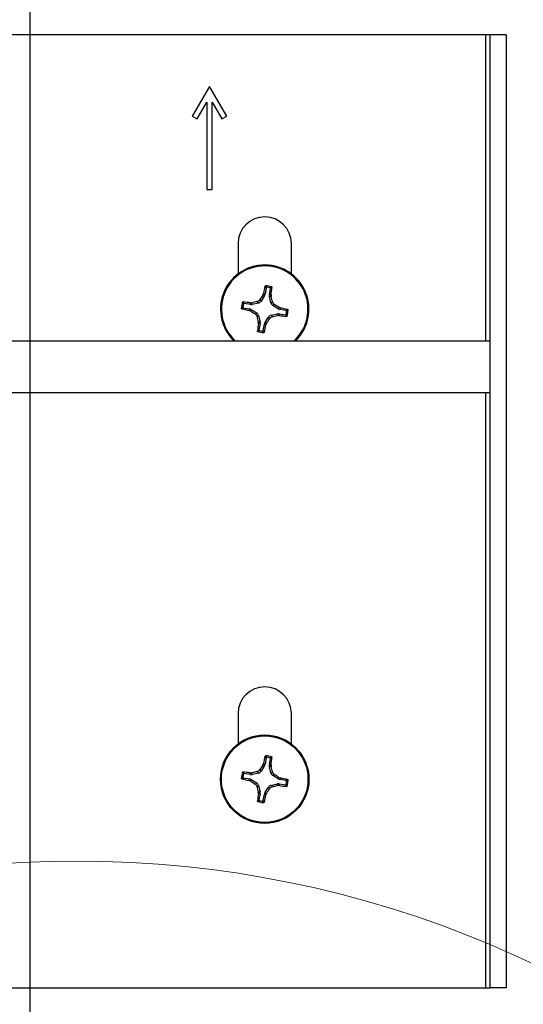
# Paper-space layout 'P3m-V' of a CAD drawing. Header units: inches. Extents: x 0.3 to 33.8, y 0.2 to 21.7.
# Tile 30 of 36: x 19 to 19.9, y 11 to 12.8. Entities that reach past the tile are written whole.
import ezdxf

# ---------------------------------------------------------------- set-up
doc = ezdxf.new("R2010")
doc.units = ezdxf.units.IN
doc.header["$MEASUREMENT"] = 0
doc.layers.add('BORDERS', color=7, linetype='Continuous')
doc.styles.add('SLDTEXTSTYLE0', font='TXT', dxfattribs={"width": 0.75})
doc.dimstyles.new('SLDDIMSTYLE9', dxfattribs={"dimtxt": 0.137795, "dimasz": 0.14, "dimexe": 0, "dimexo": 0.0625, "dimgap": 0.034449, "dimtad": 1, "dimdec": 3, "dimlfac": 2, "dimrnd": 1e-09, "dimzin": 12, "dimdsep": 46, "dimtxsty": 'SLDTEXTSTYLE0', "dimblk1": 'CLOSED', "dimblk2": 'CLOSED', "dimsah": 1, "dimcen": 0.09, "dimadec": 0, "dimazin": 3, "dimtfac": 1, "dimtdec": 3, "dimtofl": 0, "dimtmove": 0, "dimatfit": 3, "dimldrblk": 'CLOSED', "dimfxl": 0, "dimfrac": 2, "dimtolj": 1, "dimtzin": 12, "dimarcsym": 0})

# ---------------------------------------------------------------- blocks, each defined once
blk = doc.blocks.new('_Closed')
at = {"color": 0, "linetype": 'ByBlock', "lineweight": -2}
for p, q in [((-1, 0.166667), (0, 0)), ((-1, 0.166667), (-1, -0.166667)), ((0, 0), (-1, -0.166667)), ((0, 0), (-1, 0))]:
    blk.add_line(p, q, dxfattribs=at)
blk = doc.blocks.new('_D_50')
at = {"layer": 'BORDERS'}
for p, q in [((21.1469, 10.2823), (21.1469, 11.1785)), ((20.7219, 11.0436), (20.7219, 11.0856)), ((20.7219, 11.0856), (20.9407, 11.0856)), ((20.9407, 11.0856), (20.9407, 11.0436)), ((20.7219, 10.6873), (20.7219, 10.6453)), ((20.9407, 10.6453), (20.9407, 10.6873)), ((20.7219, 10.6453), (20.9407, 10.6453)), ((19.3879, 10.2823), (21.1862, 10.2823)), ((21.1469, 9.052), (21.1469, 10.2823)), ((20.3779, 9.052), (21.1862, 9.052))]:
    blk.add_line(p, q, dxfattribs=at)
at = {"layer": 'BORDERS', "xscale": 0.14, "yscale": 0.14}
for p, rotation in [((21.1469, 10.2823, -0.9702), 90.0000000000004), ((21.1469, 9.052, -0.9702), 270.0000000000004)]:
    blk.add_blockref('_Closed', p, dxfattribs=dict(at, rotation=rotation))
at = {"layer": 'BORDERS', "char_height": 0.1378, "attachment_point": 1, "rotation": 90, "style": 'SLDTEXTSTYLE0'}
for s, insert in [('2.461', (20.9692, 10.6364)), ('62.5', (20.7631, 10.6873))]:
    blk.add_mtext(s, dxfattribs=dict(at, insert=insert))

psp = doc.layouts.new('P3m-V')

# ---------------------------------------------------------------- linework, layer by layer
at = {"color": 7, "linetype": 'Continuous', "lineweight": 25}
for p, q in [((19.82395, 12.79177), (18.16395, 12.79177)), ((19.83145, 12.79177), (19.82395, 12.79177)), ((19.82395, 12.79177), (19.82395, 12.23415)), ((19.86145, 12.79177), (19.83145, 12.79177)), ((19.83145, 12.79177), (19.83145, 11.05677)), ((19.86145, 12.79177), (19.86145, 11.05677)), ((19.32145, 12.69777), (19.2902, 12.64365)), ((19.3527, 12.64365), (19.32145, 12.69777)), ((19.29886, 12.63865), (19.31645, 12.66911)), ((19.31645, 12.66911), (19.31645, 12.51027)), ((19.32645, 12.51027), (19.32645, 12.66911)), ((19.32645, 12.66911), (19.34404, 12.63865)), ((19.2902, 12.64365), (19.29886, 12.63865)), ((19.34404, 12.63865), (19.3527, 12.64365)), ((19.31645, 12.51027), (19.32645, 12.51027)), ((19.37345, 12.41177), (19.37345, 12.35652)), ((19.47045, 12.35652), (19.47045, 12.41177)), ((19.42452, 12.33119), (19.42257, 12.31975)), ((19.43044, 12.31841), (19.43239, 12.32986)), ((19.42149, 12.31691), (19.41521, 12.30692)), ((19.41859, 12.31802), (19.41975, 12.32083)), ((19.42149, 12.31691), (19.41859, 12.31802)), ((19.41975, 12.32083), (19.42257, 12.31975)), ((19.43044, 12.31841), (19.43346, 12.3185)), ((19.43362, 12.31546), (19.43052, 12.31538)), ((19.43315, 12.30387), (19.43052, 12.31538)), ((19.43346, 12.3185), (19.43362, 12.31546)), ((19.38303, 12.29485), (19.39447, 12.2929)), ((19.39581, 12.30077), (19.38436, 12.30271)), ((19.39572, 12.30379), (19.39876, 12.30395)), ((19.39581, 12.30077), (19.39572, 12.30379)), ((19.39876, 12.30395), (19.39884, 12.30085)), ((19.41035, 12.30348), (19.39884, 12.30085)), ((19.41035, 12.30348), (19.40835, 12.3063)), ((19.41321, 12.30975), (19.41521, 12.30692)), ((19.43315, 12.30387), (19.43597, 12.30587)), ((19.43942, 12.30101), (19.43659, 12.29901)), ((19.44659, 12.29273), (19.43659, 12.29901)), ((19.44659, 12.29273), (19.44769, 12.29563)), ((19.44769, 12.29563), (19.4505, 12.29447)), ((19.4505, 12.29447), (19.44942, 12.29165)), ((19.39339, 12.29008), (19.39447, 12.2929)), ((19.3962, 12.28892), (19.39339, 12.29008)), ((19.3973, 12.29182), (19.3962, 12.28892)), ((19.3973, 12.29182), (19.4073, 12.28554)), ((19.40447, 12.28353), (19.4073, 12.28554)), ((19.41074, 12.28068), (19.40792, 12.27867)), ((19.41074, 12.28068), (19.41337, 12.26917)), ((19.4224, 12.26763), (19.42868, 12.27762)), ((19.43069, 12.2748), (19.42868, 12.27762)), ((19.43354, 12.28107), (19.44505, 12.28369)), ((19.43354, 12.28107), (19.43554, 12.27825)), ((19.44514, 12.2806), (19.44505, 12.28369)), ((19.44817, 12.28076), (19.44514, 12.2806)), ((19.44808, 12.28378), (19.44817, 12.28076)), ((19.44808, 12.28378), (19.45953, 12.28183)), ((19.46087, 12.2897), (19.44942, 12.29165)), ((19.41027, 12.26908), (19.41337, 12.26917)), ((19.41043, 12.26605), (19.41027, 12.26908)), ((19.41345, 12.26613), (19.41043, 12.26605)), ((19.41345, 12.26613), (19.4115, 12.25469)), ((19.41937, 12.25335), (19.42132, 12.2648)), ((19.42414, 12.26372), (19.42132, 12.2648)), ((19.4224, 12.26763), (19.4253, 12.26653)), ((19.4253, 12.26653), (19.42414, 12.26372)), ((19.83145, 12.23415), (18.15645, 12.23415)), ((18.15645, 12.1404), (19.83145, 12.1404)), ((19.82395, 12.1404), (19.82395, 11.05677)), ((19.37345, 11.55627), (19.37345, 11.50102)), ((19.47045, 11.50102), (19.47045, 11.55627)), ((19.42452, 11.47569), (19.42257, 11.46425)), ((19.43044, 11.46291), (19.43239, 11.47436)), ((19.41321, 11.45425), (19.41521, 11.45142)), ((19.42149, 11.46141), (19.41521, 11.45142)), ((19.41859, 11.46252), (19.41975, 11.46533)), ((19.42149, 11.46141), (19.41859, 11.46252)), ((19.41975, 11.46533), (19.42257, 11.46425)), ((19.43044, 11.46291), (19.43346, 11.463)), ((19.43362, 11.45996), (19.43052, 11.45988)), ((19.43315, 11.44837), (19.43052, 11.45988)), ((19.43346, 11.463), (19.43362, 11.45996)), ((19.38303, 11.43935), (19.39447, 11.4374)), ((19.39581, 11.44527), (19.38436, 11.44721)), ((19.39339, 11.43458), (19.39447, 11.4374)), ((19.3962, 11.43342), (19.39339, 11.43458)), ((19.39572, 11.44829), (19.39876, 11.44845)), ((19.39581, 11.44527), (19.39572, 11.44829)), ((19.3973, 11.43632), (19.3962, 11.43342)), ((19.3973, 11.43632), (19.4073, 11.43004)), ((19.39876, 11.44845), (19.39884, 11.44535)), ((19.41035, 11.44798), (19.39884, 11.44535)), ((19.41035, 11.44798), (19.40835, 11.4508)), ((19.43315, 11.44837), (19.43597, 11.45037)), ((19.43942, 11.44551), (19.43659, 11.44351)), ((19.44659, 11.43723), (19.43659, 11.44351)), ((19.44659, 11.43723), (19.44769, 11.44013)), ((19.44769, 11.44013), (19.4505, 11.43897)), ((19.4505, 11.43897), (19.44942, 11.43615)), ((19.46087, 11.4342), (19.44942, 11.43615)), ((19.40447, 11.42803), (19.4073, 11.43004)), ((19.41074, 11.42518), (19.40792, 11.42317)), ((19.41074, 11.42518), (19.41337, 11.41367)), ((19.4224, 11.41213), (19.42868, 11.42212)), ((19.43069, 11.4193), (19.42868, 11.42212)), ((19.43354, 11.42557), (19.44505, 11.42819)), ((19.43354, 11.42557), (19.43554, 11.42275)), ((19.44514, 11.4251), (19.44505, 11.42819)), ((19.44817, 11.42526), (19.44514, 11.4251)), ((19.44808, 11.42828), (19.44817, 11.42526)), ((19.44808, 11.42828), (19.45953, 11.42633)), ((19.41027, 11.41358), (19.41337, 11.41367)), ((19.41043, 11.41055), (19.41027, 11.41358)), ((19.41345, 11.41063), (19.41043, 11.41055)), ((19.41345, 11.41063), (19.4115, 11.39919)), ((19.41937, 11.39785), (19.42132, 11.4093)), ((19.42414, 11.40822), (19.42132, 11.4093)), ((19.4224, 11.41213), (19.4253, 11.41103)), ((19.4253, 11.41103), (19.42414, 11.40822)), ((18.16395, 11.05677), (19.82395, 11.05677)), ((19.82395, 11.05677), (19.83145, 11.05677)), ((19.86145, 11.05677), (19.83145, 11.05677))]:
    psp.add_line(p, q, dxfattribs=at)
for radius in [0.0805, 0.07876]:
    psp.add_circle((19.42195, 11.43677), radius, dxfattribs=at)
at = {"color": 7, "linetype": 'Continuous', "lineweight": 18}
psp.add_circle((19.07921, 9.35247), 1.93528, dxfattribs=at)
at = {"color": 7, "linetype": 'Continuous', "lineweight": 25}
for centre, radius, start, end in [((19.42195, 12.41177), 0.0485, 360, 180), ((19.42195, 12.29227), 0.0805, 80.34529, 226.22397), ((19.42195, 12.29227), 0.07876, 80.34529, 227.5579), ((19.42195, 12.29227), 0.07876, 312.4421, 80.34529), ((19.42195, 12.29227), 0.0805, 313.77603, 80.34529), ((20.19988, 12.16398), 0.79574, 167.67808, 168.63192), ((19.42195, 12.29227), 0.04248, 73.06981, 87.62076), ((19.42195, 12.29227), 0.04007, 76.18373, 84.50685), ((18.64535, 12.42844), 0.79574, 352.05866, 353.01249), ((20.19187, 11.80867), 0.92596, 146.62728, 147.23832), ((18.53542, 12.09046), 0.92596, 13.45226, 14.0633), ((19.42195, 12.29227), 0.04248, 163.06981, 177.62076), ((19.42195, 12.29227), 0.04007, 166.18373, 174.50685), ((19.28578, 11.51568), 0.79574, 82.05866, 83.01249), ((19.62376, 11.40574), 0.92596, 103.45226, 104.0633), ((18.93834, 11.52235), 0.92596, 56.62728, 57.23832), ((19.29365, 11.51434), 0.79574, 77.67808, 78.63192), ((19.55024, 13.0702), 0.79574, 257.67808, 258.63192), ((19.90555, 13.0622), 0.92596, 236.62728, 237.23832), ((20.30847, 12.49409), 0.92596, 193.45226, 194.0633), ((19.22013, 13.1788), 0.92596, 283.45226, 284.0633), ((19.55811, 13.06887), 0.79574, 262.05866, 263.01249), ((19.42195, 12.29227), 0.04007, 346.18373, 354.50685), ((19.42195, 12.29227), 0.04248, 343.06981, 357.62076), ((20.19854, 12.15611), 0.79574, 172.05866, 173.01249), ((18.64402, 12.42057), 0.79574, 347.67808, 348.63192), ((18.65202, 12.77588), 0.92596, 326.62728, 327.23832), ((19.42195, 12.29227), 0.04248, 253.06981, 267.62076), ((19.42195, 12.29227), 0.04007, 256.18373, 264.50685), ((19.42195, 11.55627), 0.0485, 0, 180), ((20.19988, 11.30848), 0.79574, 167.67808, 168.63192), ((19.42195, 11.43677), 0.04248, 73.06981, 87.62076), ((19.42195, 11.43677), 0.04007, 76.18373, 84.50685), ((18.64535, 11.57294), 0.79574, 352.05866, 353.01249), ((20.19187, 10.95317), 0.92596, 146.62728, 147.23832), ((18.53542, 11.23496), 0.92596, 13.45226, 14.0633), ((19.42195, 11.43677), 0.04248, 163.06981, 177.62076), ((19.55024, 12.2147), 0.79574, 257.67808, 258.63192), ((19.42195, 11.43677), 0.04007, 166.18373, 174.50685), ((19.28578, 10.66018), 0.79574, 82.05866, 83.01249), ((19.62376, 10.55024), 0.92596, 103.45226, 104.0633), ((18.93834, 10.66685), 0.92596, 56.62728, 57.23832), ((19.29365, 10.65884), 0.79574, 77.67808, 78.63192), ((19.42195, 11.43677), 0.04248, 343.06981, 357.62076), ((19.90555, 12.2067), 0.92596, 236.62728, 237.23832), ((20.30847, 11.63859), 0.92596, 193.45226, 194.0633), ((18.65202, 11.92038), 0.92596, 326.62728, 327.23832), ((19.22013, 12.3233), 0.92596, 283.45226, 284.0633), ((19.55811, 12.21337), 0.79574, 262.05866, 263.01249), ((19.42195, 11.43677), 0.04007, 346.18373, 354.50685), ((20.19854, 11.30061), 0.79574, 172.05866, 173.01249), ((19.42195, 11.43677), 0.04007, 256.18373, 264.50685), ((18.64402, 11.56507), 0.79574, 347.67808, 348.63192), ((19.42195, 11.43677), 0.04248, 253.06981, 267.62076)]:
    psp.add_arc(centre, radius, start, end, dxfattribs=at)
for centre, major_axis, ratio, start_param, end_param in [((19.41482, 12.32109), (-0.00735, 0.00281), 0.994307, 2.9463327, 3.3368526), ((19.4382, 12.31711), (0.00787, 0.00022), 0.994307, 2.9463327, 3.3368526), ((19.39711, 12.30853), (-0.00022, 0.00787), 0.994307, 2.9463327, 3.3368526), ((19.40857, 12.31114), (-0.00456, 0.00642), 0.993591, 2.7511616, 3.5320237), ((19.44081, 12.30565), (0.00642, 0.00456), 0.993591, 2.7511616, 3.5320237), ((19.39313, 12.28515), (-0.00281, -0.00735), 0.994307, 2.9463327, 3.3368526), ((19.40308, 12.27889), (-0.00642, -0.00456), 0.993591, 2.7511616, 3.5320237), ((19.43533, 12.27341), (0.00456, -0.00642), 0.993591, 2.7511616, 3.5320237), ((19.44678, 12.27602), (0.00022, -0.00787), 0.994307, 2.9463327, 3.3368526), ((19.45076, 12.2994), (0.00281, 0.00735), 0.994307, 2.9463327, 3.3368526), ((19.40569, 12.26744), (-0.00787, -0.00022), 0.994307, 2.9463327, 3.3368526), ((19.42907, 12.26346), (0.00735, -0.00281), 0.994307, 2.9463327, 3.3368526), ((19.41482, 11.46559), (-0.00735, 0.00281), 0.994307, 2.9463327, 3.3368526), ((19.4382, 11.46161), (0.00787, 0.00022), 0.994307, 2.9463327, 3.3368526), ((19.39313, 11.42965), (-0.00281, -0.00735), 0.994307, 2.9463327, 3.3368526), ((19.39711, 11.45303), (-0.00022, 0.00787), 0.994307, 2.9463327, 3.3368526), ((19.40857, 11.45564), (-0.00456, 0.00642), 0.993591, 2.7511616, 3.5320237), ((19.44081, 11.45015), (0.00642, 0.00456), 0.993591, 2.7511616, 3.5320237), ((19.45076, 11.4439), (0.00281, 0.00735), 0.994307, 2.9463327, 3.3368526), ((19.40308, 11.42339), (-0.00642, -0.00456), 0.993591, 2.7511616, 3.5320237), ((19.43533, 11.41791), (0.00456, -0.00642), 0.993591, 2.7511616, 3.5320237), ((19.44678, 11.42052), (0.00022, -0.00787), 0.994307, 2.9463327, 3.3368526), ((19.40569, 11.41194), (-0.00787, -0.00022), 0.994307, 2.9463327, 3.3368526), ((19.42907, 11.40796), (0.00735, -0.00281), 0.994307, 2.9463327, 3.3368526)]:
    psp.add_ellipse(centre, major_axis=major_axis, ratio=ratio, start_param=start_param, end_param=end_param, dxfattribs=at)
for points, knots in [([(19.42247, 12.33379), (19.42251, 12.33392), (19.4226, 12.33418), (19.42289, 12.33448), (19.42328, 12.33469), (19.42357, 12.33471), (19.42371, 12.33472)], [0, 0, 0, 0, 0.2526917, 0.5055172, 0.7534417, 1, 1, 1, 1]), ([(19.42452, 12.33119), (19.42418, 12.33163), (19.4235, 12.33251), (19.42282, 12.33336), (19.42247, 12.33379)], [0, 0, 0, 0, 0.4946499, 1, 1, 1, 1]), ([(19.42371, 12.33472), (19.42405, 12.3343), (19.42475, 12.33346), (19.42543, 12.3326), (19.42578, 12.33216)], [0, 0, 0, 0, 0.4958449, 1, 1, 1, 1]), ([(19.42578, 12.33216), (19.42565, 12.33216), (19.42538, 12.33216), (19.42502, 12.33199), (19.42473, 12.33172), (19.42457, 12.33144), (19.42453, 12.33125), (19.42452, 12.33119)], [0, 0, 0, 0, 0.2255497, 0.4511533, 0.6755815, 0.8996403, 1, 1, 1, 1]), ([(19.43151, 12.33118), (19.43199, 12.33148), (19.43292, 12.33207), (19.43385, 12.33263), (19.43432, 12.33291)], [0, 0, 0, 0, 0.5041524, 1, 1, 1, 1]), ([(19.43239, 12.32986), (19.4324, 12.32999), (19.43242, 12.33025), (19.43228, 12.33063), (19.43203, 12.33094), (19.43175, 12.33111), (19.43157, 12.33117), (19.43151, 12.33118)], [0, 0, 0, 0, 0.2255496, 0.4511532, 0.6755812, 0.89964, 1, 1, 1, 1]), ([(19.43518, 12.33163), (19.43471, 12.33134), (19.43378, 12.33076), (19.43285, 12.33016), (19.43239, 12.32986)], [0, 0, 0, 0, 0.5053527, 1, 1, 1, 1]), ([(19.43432, 12.33291), (19.43444, 12.33286), (19.43468, 12.33276), (19.43496, 12.33248), (19.43515, 12.33214), (19.4352, 12.33184), (19.43518, 12.33167), (19.43518, 12.33163)], [0, 0, 0, 0, 0.2243701, 0.4484144, 0.6809027, 0.9255748, 1, 1, 1, 1]), ([(19.3795, 12.29404), (19.37992, 12.29438), (19.38076, 12.29507), (19.38162, 12.29576), (19.38206, 12.29611)], [0, 0, 0, 0, 0.4958476, 1, 1, 1, 1]), ([(19.38043, 12.2928), (19.3803, 12.29284), (19.38004, 12.29293), (19.37974, 12.29322), (19.37953, 12.2936), (19.37951, 12.29389), (19.3795, 12.29404)], [0, 0, 0, 0, 0.25269173, 0.50551722, 0.75344174, 1, 1, 1, 1]), ([(19.38303, 12.29485), (19.38259, 12.29451), (19.38171, 12.29383), (19.38086, 12.29315), (19.38043, 12.2928)], [0, 0, 0, 0, 0.4946473, 1, 1, 1, 1]), ([(19.38131, 12.30464), (19.38136, 12.30477), (19.38146, 12.30501), (19.38174, 12.30529), (19.38208, 12.30547), (19.38238, 12.30553), (19.38255, 12.30551), (19.38259, 12.30551)], [0, 0, 0, 0, 0.2243701, 0.4484144, 0.6809027, 0.9255748, 1, 1, 1, 1]), ([(19.38303, 12.30184), (19.38274, 12.30232), (19.38215, 12.30325), (19.38159, 12.30418), (19.38131, 12.30464)], [0, 0, 0, 0, 0.5041524, 1, 1, 1, 1]), ([(19.38206, 12.29611), (19.38206, 12.29598), (19.38206, 12.29571), (19.38223, 12.29534), (19.3825, 12.29505), (19.38278, 12.2949), (19.38297, 12.29486), (19.38303, 12.29485)], [0, 0, 0, 0, 0.2255497, 0.4511533, 0.6755815, 0.8996403, 1, 1, 1, 1]), ([(19.38259, 12.30551), (19.38288, 12.30504), (19.38346, 12.30411), (19.38406, 12.30318), (19.38436, 12.30271)], [0, 0, 0, 0, 0.5053527, 1, 1, 1, 1]), ([(19.38436, 12.30271), (19.38423, 12.30272), (19.38397, 12.30274), (19.38359, 12.3026), (19.38328, 12.30236), (19.3831, 12.30208), (19.38305, 12.3019), (19.38303, 12.30184)], [0, 0, 0, 0, 0.2255496, 0.4511532, 0.6755812, 0.89964, 1, 1, 1, 1]), ([(19.40835, 12.3063), (19.40917, 12.30658), (19.41082, 12.30715), (19.41238, 12.30855), (19.41304, 12.3095), (19.41321, 12.30975)], [0, 0, 0, 0, 0.4271588, 0.8543492, 1, 1, 1, 1]), ([(19.43597, 12.30587), (19.43625, 12.30505), (19.43682, 12.3034), (19.43823, 12.30184), (19.43918, 12.30118), (19.43942, 12.30101)], [0, 0, 0, 0, 0.4271588, 0.8543492, 1, 1, 1, 1]), ([(19.40792, 12.27867), (19.40764, 12.2795), (19.40707, 12.28115), (19.40567, 12.2827), (19.40472, 12.28336), (19.40447, 12.28353)], [0, 0, 0, 0, 0.4271588, 0.8543492, 1, 1, 1, 1]), ([(19.43554, 12.27825), (19.43472, 12.27796), (19.43307, 12.2774), (19.43151, 12.27599), (19.43085, 12.27504), (19.43069, 12.2748)], [0, 0, 0, 0, 0.4271588, 0.8543492, 1, 1, 1, 1]), ([(19.45953, 12.28183), (19.45966, 12.28182), (19.45992, 12.2818), (19.4603, 12.28194), (19.46061, 12.28219), (19.46079, 12.28247), (19.46084, 12.28265), (19.46086, 12.2827)], [0, 0, 0, 0, 0.2255496, 0.4511532, 0.6755812, 0.89964, 1, 1, 1, 1]), ([(19.4613, 12.27904), (19.46101, 12.27951), (19.46044, 12.28044), (19.45983, 12.28137), (19.45953, 12.28183)], [0, 0, 0, 0, 0.5053527, 1, 1, 1, 1]), ([(19.46086, 12.2827), (19.46115, 12.28223), (19.46174, 12.28129), (19.46231, 12.28036), (19.46258, 12.2799)], [0, 0, 0, 0, 0.5041524, 1, 1, 1, 1]), ([(19.46087, 12.2897), (19.4613, 12.29004), (19.46218, 12.29072), (19.46304, 12.2914), (19.46347, 12.29175)], [0, 0, 0, 0, 0.4946499, 1, 1, 1, 1]), ([(19.46183, 12.28844), (19.46183, 12.28857), (19.46183, 12.28883), (19.46166, 12.2892), (19.4614, 12.28949), (19.46111, 12.28965), (19.46092, 12.28969), (19.46087, 12.2897)], [0, 0, 0, 0, 0.2255497, 0.4511533, 0.6755815, 0.8996403, 1, 1, 1, 1]), ([(19.46258, 12.2799), (19.46253, 12.27978), (19.46243, 12.27954), (19.46216, 12.27926), (19.46181, 12.27907), (19.46151, 12.27902), (19.46134, 12.27904), (19.4613, 12.27904)], [0, 0, 0, 0, 0.2243701, 0.4484144, 0.6809027, 0.9255748, 1, 1, 1, 1]), ([(19.46439, 12.29051), (19.46397, 12.29017), (19.46314, 12.28947), (19.46227, 12.28879), (19.46183, 12.28844)], [0, 0, 0, 0, 0.4958449, 1, 1, 1, 1]), ([(19.46347, 12.29175), (19.46359, 12.29171), (19.46385, 12.29162), (19.46416, 12.29132), (19.46436, 12.29094), (19.46438, 12.29065), (19.46439, 12.29051)], [0, 0, 0, 0, 0.2526917, 0.5055172, 0.7534417, 1, 1, 1, 1]), ([(19.40958, 12.25164), (19.40945, 12.25169), (19.40921, 12.25178), (19.40893, 12.25206), (19.40874, 12.25241), (19.40869, 12.25271), (19.40871, 12.25288), (19.40871, 12.25292)], [0, 0, 0, 0, 0.22437011, 0.44841436, 0.68090265, 0.92557481, 1, 1, 1, 1]), ([(19.40871, 12.25292), (19.40918, 12.25321), (19.41011, 12.25378), (19.41104, 12.25439), (19.4115, 12.25469)], [0, 0, 0, 0, 0.5053527, 1, 1, 1, 1]), ([(19.41238, 12.25336), (19.4119, 12.25306), (19.41097, 12.25247), (19.41004, 12.25191), (19.40958, 12.25164)], [0, 0, 0, 0, 0.5041524, 1, 1, 1, 1]), ([(19.4115, 12.25469), (19.4115, 12.25456), (19.41148, 12.2543), (19.41162, 12.25392), (19.41186, 12.25361), (19.41214, 12.25343), (19.41232, 12.25338), (19.41238, 12.25336)], [0, 0, 0, 0, 0.2255496, 0.4511532, 0.6755812, 0.89964, 1, 1, 1, 1]), ([(19.41811, 12.25239), (19.41824, 12.25239), (19.41851, 12.25239), (19.41887, 12.25255), (19.41916, 12.25282), (19.41932, 12.25311), (19.41936, 12.2533), (19.41937, 12.25335)], [0, 0, 0, 0, 0.2255497, 0.4511533, 0.6755815, 0.8996403, 1, 1, 1, 1]), ([(19.42018, 12.24983), (19.41984, 12.25025), (19.41915, 12.25108), (19.41846, 12.25195), (19.41811, 12.25239)], [0, 0, 0, 0, 0.4958476, 1, 1, 1, 1]), ([(19.41937, 12.25335), (19.41971, 12.25292), (19.42039, 12.25204), (19.42107, 12.25118), (19.42142, 12.25075)], [0, 0, 0, 0, 0.49464731, 1, 1, 1, 1]), ([(19.42142, 12.25075), (19.42138, 12.25062), (19.42129, 12.25037), (19.421, 12.25006), (19.42062, 12.24986), (19.42033, 12.24984), (19.42018, 12.24983)], [0, 0, 0, 0, 0.2526917, 0.5055172, 0.7534417, 1, 1, 1, 1]), ([(19.42247, 11.47829), (19.42251, 11.47842), (19.4226, 11.47868), (19.42289, 11.47898), (19.42328, 11.47919), (19.42357, 11.47921), (19.42371, 11.47922)], [0, 0, 0, 0, 0.2526917, 0.5055172, 0.7534417, 1, 1, 1, 1]), ([(19.42452, 11.47569), (19.42418, 11.47613), (19.4235, 11.47701), (19.42282, 11.47786), (19.42247, 11.47829)], [0, 0, 0, 0, 0.4946499, 1, 1, 1, 1]), ([(19.42371, 11.47922), (19.42405, 11.4788), (19.42475, 11.47796), (19.42543, 11.4771), (19.42578, 11.47666)], [0, 0, 0, 0, 0.4958449, 1, 1, 1, 1]), ([(19.42578, 11.47666), (19.42565, 11.47666), (19.42538, 11.47666), (19.42502, 11.47649), (19.42473, 11.47622), (19.42457, 11.47594), (19.42453, 11.47575), (19.42452, 11.47569)], [0, 0, 0, 0, 0.2255497, 0.4511533, 0.6755815, 0.8996403, 1, 1, 1, 1]), ([(19.43151, 11.47568), (19.43199, 11.47598), (19.43292, 11.47657), (19.43385, 11.47713), (19.43432, 11.47741)], [0, 0, 0, 0, 0.5041524, 1, 1, 1, 1]), ([(19.43239, 11.47436), (19.4324, 11.47449), (19.43242, 11.47475), (19.43228, 11.47513), (19.43203, 11.47544), (19.43175, 11.47561), (19.43157, 11.47567), (19.43151, 11.47568)], [0, 0, 0, 0, 0.2255496, 0.4511532, 0.6755812, 0.89964, 1, 1, 1, 1]), ([(19.43518, 11.47613), (19.43471, 11.47584), (19.43378, 11.47526), (19.43285, 11.47466), (19.43239, 11.47436)], [0, 0, 0, 0, 0.5053527, 1, 1, 1, 1]), ([(19.43432, 11.47741), (19.43444, 11.47736), (19.43468, 11.47726), (19.43496, 11.47698), (19.43515, 11.47664), (19.4352, 11.47634), (19.43518, 11.47617), (19.43518, 11.47613)], [0, 0, 0, 0, 0.2243701, 0.4484144, 0.6809027, 0.9255748, 1, 1, 1, 1]), ([(19.40835, 11.4508), (19.40917, 11.45108), (19.41082, 11.45165), (19.41238, 11.45305), (19.41304, 11.454), (19.41321, 11.45425)], [0, 0, 0, 0, 0.4271588, 0.8543492, 1, 1, 1, 1]), ([(19.3795, 11.43854), (19.37992, 11.43888), (19.38076, 11.43957), (19.38162, 11.44026), (19.38206, 11.44061)], [0, 0, 0, 0, 0.49584758, 1, 1, 1, 1]), ([(19.38043, 11.4373), (19.3803, 11.43734), (19.38004, 11.43743), (19.37974, 11.43772), (19.37953, 11.4381), (19.37951, 11.43839), (19.3795, 11.43854)], [0, 0, 0, 0, 0.2526917, 0.5055172, 0.7534417, 1, 1, 1, 1]), ([(19.38303, 11.43935), (19.38259, 11.43901), (19.38171, 11.43833), (19.38086, 11.43765), (19.38043, 11.4373)], [0, 0, 0, 0, 0.4946473, 1, 1, 1, 1]), ([(19.38131, 11.44914), (19.38136, 11.44927), (19.38146, 11.44951), (19.38174, 11.44979), (19.38208, 11.44997), (19.38238, 11.45003), (19.38255, 11.45001), (19.38259, 11.45001)], [0, 0, 0, 0, 0.2243701, 0.4484144, 0.6809027, 0.9255748, 1, 1, 1, 1]), ([(19.38303, 11.44634), (19.38274, 11.44682), (19.38215, 11.44775), (19.38159, 11.44868), (19.38131, 11.44914)], [0, 0, 0, 0, 0.5041524, 1, 1, 1, 1]), ([(19.38206, 11.44061), (19.38206, 11.44048), (19.38206, 11.44021), (19.38223, 11.43984), (19.3825, 11.43955), (19.38278, 11.4394), (19.38297, 11.43936), (19.38303, 11.43935)], [0, 0, 0, 0, 0.2255497, 0.4511533, 0.6755815, 0.8996403, 1, 1, 1, 1]), ([(19.38259, 11.45001), (19.38288, 11.44954), (19.38346, 11.44861), (19.38406, 11.44768), (19.38436, 11.44721)], [0, 0, 0, 0, 0.5053527, 1, 1, 1, 1]), ([(19.38436, 11.44721), (19.38423, 11.44722), (19.38397, 11.44724), (19.38359, 11.4471), (19.38328, 11.44686), (19.3831, 11.44658), (19.38305, 11.4464), (19.38303, 11.44634)], [0, 0, 0, 0, 0.2255496, 0.4511532, 0.6755812, 0.89964, 1, 1, 1, 1]), ([(19.43597, 11.45037), (19.43625, 11.44955), (19.43682, 11.4479), (19.43823, 11.44634), (19.43918, 11.44568), (19.43942, 11.44551)], [0, 0, 0, 0, 0.4271588, 0.8543492, 1, 1, 1, 1]), ([(19.46087, 11.4342), (19.4613, 11.43454), (19.46218, 11.43522), (19.46304, 11.4359), (19.46347, 11.43625)], [0, 0, 0, 0, 0.4946499, 1, 1, 1, 1]), ([(19.46183, 11.43294), (19.46183, 11.43307), (19.46183, 11.43333), (19.46166, 11.4337), (19.4614, 11.43399), (19.46111, 11.43415), (19.46092, 11.43419), (19.46087, 11.4342)], [0, 0, 0, 0, 0.2255497, 0.4511533, 0.6755815, 0.8996403, 1, 1, 1, 1]), ([(19.46439, 11.43501), (19.46397, 11.43467), (19.46314, 11.43397), (19.46227, 11.43329), (19.46183, 11.43294)], [0, 0, 0, 0, 0.4958449, 1, 1, 1, 1]), ([(19.46347, 11.43625), (19.46359, 11.43621), (19.46385, 11.43612), (19.46416, 11.43582), (19.46436, 11.43544), (19.46438, 11.43515), (19.46439, 11.43501)], [0, 0, 0, 0, 0.2526917, 0.5055172, 0.7534417, 1, 1, 1, 1]), ([(19.40792, 11.42317), (19.40764, 11.424), (19.40707, 11.42565), (19.40567, 11.4272), (19.40472, 11.42786), (19.40447, 11.42803)], [0, 0, 0, 0, 0.4271588, 0.8543492, 1, 1, 1, 1]), ([(19.43554, 11.42275), (19.43472, 11.42246), (19.43307, 11.4219), (19.43151, 11.42049), (19.43085, 11.41954), (19.43069, 11.4193)], [0, 0, 0, 0, 0.4271588, 0.8543492, 1, 1, 1, 1]), ([(19.45953, 11.42633), (19.45966, 11.42632), (19.45992, 11.4263), (19.4603, 11.42644), (19.46061, 11.42669), (19.46079, 11.42697), (19.46084, 11.42715), (19.46086, 11.4272)], [0, 0, 0, 0, 0.2255496, 0.4511532, 0.6755812, 0.89964, 1, 1, 1, 1]), ([(19.4613, 11.42354), (19.46101, 11.42401), (19.46044, 11.42494), (19.45983, 11.42587), (19.45953, 11.42633)], [0, 0, 0, 0, 0.5053527, 1, 1, 1, 1]), ([(19.46086, 11.4272), (19.46115, 11.42673), (19.46174, 11.42579), (19.46231, 11.42486), (19.46258, 11.4244)], [0, 0, 0, 0, 0.5041524, 1, 1, 1, 1]), ([(19.46258, 11.4244), (19.46253, 11.42428), (19.46243, 11.42404), (19.46216, 11.42376), (19.46181, 11.42357), (19.46151, 11.42352), (19.46134, 11.42354), (19.4613, 11.42354)], [0, 0, 0, 0, 0.2243701, 0.4484144, 0.6809027, 0.9255748, 1, 1, 1, 1]), ([(19.40871, 11.39742), (19.40918, 11.39771), (19.41011, 11.39828), (19.41104, 11.39889), (19.4115, 11.39919)], [0, 0, 0, 0, 0.50535269, 1, 1, 1, 1]), ([(19.41238, 11.39786), (19.4119, 11.39756), (19.41097, 11.39697), (19.41004, 11.39641), (19.40958, 11.39614)], [0, 0, 0, 0, 0.5041524, 1, 1, 1, 1]), ([(19.4115, 11.39919), (19.4115, 11.39906), (19.41148, 11.3988), (19.41162, 11.39842), (19.41186, 11.39811), (19.41214, 11.39793), (19.41232, 11.39788), (19.41238, 11.39786)], [0, 0, 0, 0, 0.2255496, 0.4511532, 0.6755812, 0.89964, 1, 1, 1, 1]), ([(19.41811, 11.39689), (19.41824, 11.39689), (19.41851, 11.39689), (19.41887, 11.39705), (19.41916, 11.39732), (19.41932, 11.39761), (19.41936, 11.3978), (19.41937, 11.39785)], [0, 0, 0, 0, 0.2255497, 0.4511533, 0.6755815, 0.8996403, 1, 1, 1, 1]), ([(19.41937, 11.39785), (19.41971, 11.39742), (19.42039, 11.39654), (19.42107, 11.39568), (19.42142, 11.39525)], [0, 0, 0, 0, 0.49464731, 1, 1, 1, 1]), ([(19.40958, 11.39614), (19.40945, 11.39619), (19.40921, 11.39628), (19.40893, 11.39656), (19.40874, 11.39691), (19.40869, 11.39721), (19.40871, 11.39738), (19.40871, 11.39742)], [0, 0, 0, 0, 0.2243701, 0.4484144, 0.6809027, 0.9255748, 1, 1, 1, 1]), ([(19.42018, 11.39433), (19.41984, 11.39475), (19.41915, 11.39558), (19.41846, 11.39645), (19.41811, 11.39689)], [0, 0, 0, 0, 0.4958476, 1, 1, 1, 1]), ([(19.42142, 11.39525), (19.42138, 11.39512), (19.42129, 11.39487), (19.421, 11.39456), (19.42062, 11.39436), (19.42033, 11.39434), (19.42018, 11.39433)], [0, 0, 0, 0, 0.2526917, 0.5055172, 0.7534417, 1, 1, 1, 1])]:
    psp.add_open_spline(points, degree=3, knots=knots, dxfattribs=at)
at = {"layer": 'BORDERS', "linetype": 'Continuous'}
psp.add_line((18.9942, 16.64326), (18.9942, 1.46078), dxfattribs=at)

# ---------------------------------------------------------------- dimensions: what is measured, and where the dimension line sits
at = {"layer": 'BORDERS'}
dim = psp.add_linear_dim(base=(21.14686, 10.28234), p1=(20.33856, 9.05202), p2=(19.34853, 10.28234), angle=90, dimstyle='SLDDIMSTYLE9', dxfattribs=at)
dim.commit()
dim.dimension.update_dxf_attribs({"geometry": '_D_50', "text_midpoint": (21.14686, 10.86545), "dimtype": 160})

doc.saveas('drawing.dxf')
